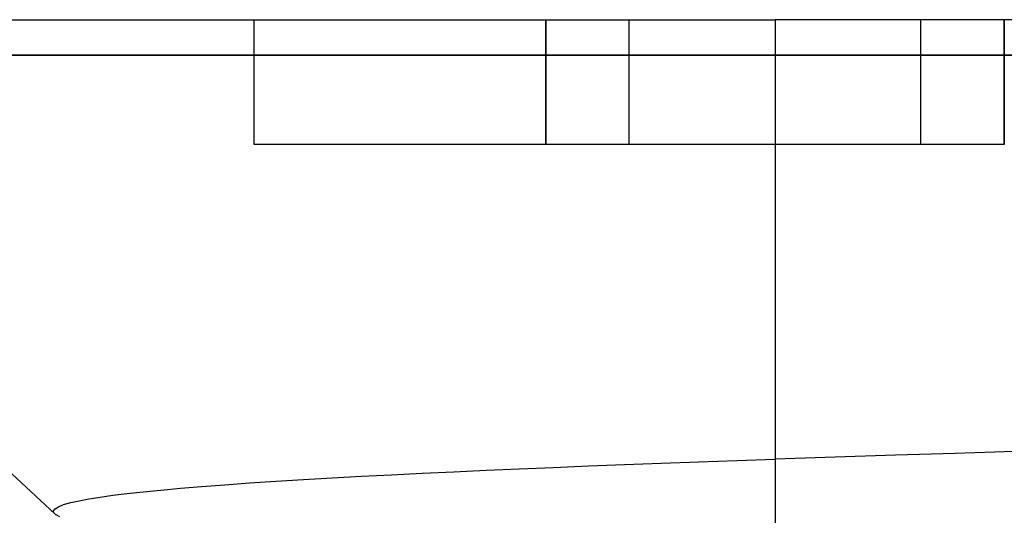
# Model space of a CAD drawing. Header units: millimetres. Extents: x -50 to 1, y 0 to 191.
# Tile 129 of 151: x -16.81 to -14.45, y 190.01 to 191.2. Entities that reach past the tile are written whole.
import ezdxf

# ---------------------------------------------------------------- set-up
doc = ezdxf.new("R2010")
doc.units = ezdxf.units.MM
doc.layers.add('MAIN-1', color=7, linetype='Continuous')
doc.layers.add('MAIN-2', color=7, linetype='Continuous')

msp = doc.modelspace()

# ---------------------------------------------------------------- linework, layer by layer
at = {"layer": 'MAIN-1'}
for p, q in [((-17.91, 191.2), (-15, 191.2)), ((-15, 191.2), (-15, 191.1148)), ((-13.91, 191.2), (-15, 191.2)), ((-17.91, 191.1148), (-15, 191.1148)), ((-17.91, 191.1148), (-16.7287, 190.0133)), ((-15, 191.1148), (-13.91, 191.1148)), ((-15, 191.1148), (-15, 190.145)), ((-14.4264, 190.1629), (-14.5678, 190.1587)), ((-15.2732, 190.1352), (-15.1835, 190.1385)), ((-15.1835, 190.1385), (-15.0923, 190.1417)), ((-15.0923, 190.1417), (-15, 190.145)), ((-14.8559, 190.1498), (-15, 190.145)), ((-14.7115, 190.1543), (-14.8559, 190.1498)), ((-14.5678, 190.1587), (-14.7115, 190.1543)), ((-15.847, 190.1112), (-15.7715, 190.1147)), ((-15.7715, 190.1147), (-15.6939, 190.1183)), ((-15.6939, 190.1183), (-15.6142, 190.1217)), ((-15.6142, 190.1217), (-15.5321, 190.1252)), ((-15.5321, 190.1252), (-15.4478, 190.1286)), ((-15.4478, 190.1286), (-15.3614, 190.1319)), ((-15.3614, 190.1319), (-15.2732, 190.1352)), ((-16.2617, 190.0877), (-16.1984, 190.0918)), ((-16.1984, 190.0918), (-16.1318, 190.0959)), ((-16.1318, 190.0959), (-16.0629, 190.0999)), ((-16.0629, 190.0999), (-15.9925, 190.1038)), ((-15.9925, 190.1038), (-15.9206, 190.1075)), ((-15.9206, 190.1075), (-15.847, 190.1112)), ((-16.5556, 190.0622), (-16.5171, 190.0665)), ((-16.5171, 190.0665), (-16.4744, 190.0707)), ((-16.4744, 190.0707), (-16.4275, 190.075)), ((-16.4275, 190.075), (-16.3764, 190.0792)), ((-16.3764, 190.0792), (-16.3211, 190.0835)), ((-16.3211, 190.0835), (-16.2617, 190.0877)), ((-16.6907, 190.0405), (-16.6703, 190.0452)), ((-16.6703, 190.0452), (-16.6468, 190.0497)), ((-16.6468, 190.0497), (-16.6202, 190.0539)), ((-16.6202, 190.0539), (-16.5899, 190.0581)), ((-16.5899, 190.0581), (-16.5556, 190.0622)), ((-16.7319, 190.021), (-16.7283, 190.0259)), ((-16.7311, 190.0161), (-16.7319, 190.021)), ((-16.7283, 190.0259), (-16.7202, 190.0308)), ((-16.7202, 190.0308), (-16.7076, 190.0357)), ((-16.7076, 190.0357), (-16.6907, 190.0405)), ((-16.7261, 190.0112), (-16.7311, 190.0161)), ((-16.726, 190.0112), (-16.7261, 190.0112)), ((-16.7261, 190.0112), (-16.7261, 190.0112)), ((-16.726, 190.0111), (-16.726, 190.0112)), ((-16.7259, 190.0111), (-16.726, 190.0111)), ((-16.7259, 190.0111), (-16.7259, 190.0111)), ((-16.7259, 190.0111), (-16.7259, 190.0111))]:
    msp.add_line(p, q, dxfattribs=at)
at = {"layer": 'MAIN-2'}
for p, q in [((-16.25, 191.2), (-16.25, 191.2)), ((-16.25, 190.9), (-16.25, 191.2)), ((-15.55, 191.2), (-15.55, 190.9)), ((-15.55, 190.9), (-15.55, 191.2)), ((-15.35, 191.2), (-15.35, 191.2)), ((-15.35, 191.2), (-15.35, 191.2)), ((-15.35, 190.9), (-15.35, 191.2)), ((-15, 191.2), (-15, 191.1148)), ((-14.65, 191.2), (-14.65, 191.2)), ((-14.65, 191.2), (-14.65, 191.2)), ((-14.65, 190.9), (-14.65, 191.2)), ((-14.45, 190.9), (-14.45, 191.2)), ((-14.45, 191.2), (-14.45, 190.9)), ((-15, 191.1148), (-17.91, 191.1148)), ((-15, 191.1148), (-15, 189.8313)), ((-12.09, 191.1148), (-15, 191.1148)), ((-15.55, 190.9), (-16.25, 190.9)), ((-16.25, 190.9), (-16.25, 190.9)), ((-15.35, 190.9), (-15.55, 190.9)), ((-14.65, 190.9), (-15.35, 190.9)), ((-15.35, 190.9), (-15.35, 190.9)), ((-15.35, 190.9), (-15.35, 190.9)), ((-14.45, 190.9), (-14.65, 190.9)), ((-14.65, 190.9), (-14.65, 190.9)), ((-14.65, 190.9), (-14.65, 190.9)), ((-16.717, 190.0062), (-16.7259, 190.0111))]:
    msp.add_line(p, q, dxfattribs=at)

doc.saveas('drawing.dxf')
